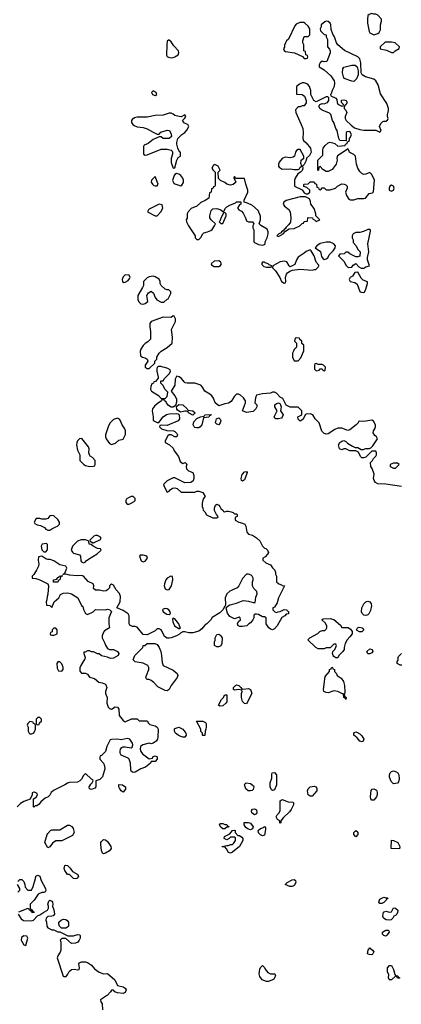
# Model space of a CAD drawing. Header units: inches. Extents: x 2221774 to 2440637, y 201306 to 357559.
# Tile 184 of 245: x 2394067 to 2397908, y 267804 to 277703. Entities that reach past the tile are written whole.
import ezdxf

# ---------------------------------------------------------------- set-up
doc = ezdxf.new("R2010")
doc.units = ezdxf.units.IN
doc.header["$MEASUREMENT"] = 0
doc.layers.add('C3296', color=7, linetype='Continuous')
doc.layers.add('C3297', color=7, linetype='Continuous')

msp = doc.modelspace()

# ---------------------------------------------------------------- linework, layer by layer
at = {"layer": 'C3296', "color": 5, "elevation": 40}
for points in [[(2394501.9, 270000), (2394407.1, 269952.9), (2394385.4, 269934.6), (2394370, 269906), (2394354, 269890), (2394322, 269878), (2394279.6, 269840.4), (2394263.6, 269816.4), (2394239.6, 269800.4), (2394222, 269798), (2394210, 269786), (2394206, 269790), (2394206, 269870), (2394234.6, 269885.4), (2394246, 269910), (2394242, 269922), (2394216.4, 269936.4), (2394210, 269938), (2394194, 269930), (2394194, 269910), (2394172.7, 269867.3), (2394110, 269842), (2394076.9, 269823.1), (2394042, 269790)], [(2394832.3, 270000), (2394832, 269990), (2394823.6, 269976.4), (2394790, 269964), (2394768.7, 269970), (2394768, 269990), (2394773.6, 270000)], [(2395116.7, 270000), (2395131.3, 269990), (2395131.3, 269968.7), (2395110, 269938), (2395090, 269948.7), (2395070, 269978), (2395065.2, 269990), (2395065.5, 270000)], [(2396419.5, 270000), (2396419.8, 269999.8), (2396424.7, 269990), (2396415.3, 269964.7), (2396405.4, 269954.6), (2396390, 269949), (2396368, 269950), (2396344, 269970), (2396332.9, 270000)], [(2396646.5, 270000), (2396630, 269962), (2396610, 269955.3), (2396602, 269962), (2396589.1, 269989.1), (2396588.9, 270000)], [(2394050, 269038), (2394070, 269058.8), (2394090, 269057.3), (2394110, 269038), (2394118.8, 269010), (2394121, 268981), (2394150, 268952), (2394187.3, 268952.7), (2394204, 268990), (2394228, 269070), (2394230, 269094), (2394250, 269102), (2394270, 269094), (2394284.7, 269050), (2394326, 268970), (2394330.8, 268949.2), (2394323.6, 268936.4), (2394311.6, 268928.4), (2394290, 268928.7), (2394252, 268910), (2394211.3, 268850), (2394172, 268810), (2394172.7, 268772.7), (2394178, 268758), (2394190, 268754), (2394198, 268738), (2394210, 268734), (2394212, 268728), (2394190, 268726), (2394182, 268742), (2394166, 268750), (2394162, 268762), (2394150, 268766), (2394054, 268730)], [(2394048.8, 268931.1), (2394068, 268950), (2394068.7, 268970), (2394046, 269010)], [(2394052, 268710), (2394083.5, 268663.5), (2394107.1, 268647.1), (2394190, 268644.7), (2394206, 268650), (2394247.3, 268692.7), (2394270, 268702), (2394310, 268731.3), (2394348, 268750), (2394358, 268770), (2394358, 268790), (2394349.1, 268810.9), (2394360.2, 268839.8), (2394370, 268852), (2394390, 268842), (2394396, 268830), (2394401, 268810), (2394398, 268790), (2394410, 268754), (2394416, 268710), (2394405.4, 268694.6), (2394390, 268688.7), (2394350, 268688), (2394332, 268670), (2394331.3, 268650), (2394338, 268630), (2394342, 268590), (2394351.6, 268571.6), (2394390, 268552), (2394411.6, 268551.6), (2394452.7, 268532.7), (2394471.6, 268531.6), (2394551.6, 268491.6), (2394608.8, 268491.1), (2394650, 268504.7), (2394670, 268502), (2394675.3, 268495.3), (2394676, 268470), (2394666.8, 268450), (2394652, 268428), (2394630, 268418), (2394590, 268415.3), (2394530, 268466), (2394490, 268466), (2394474, 268450), (2394482, 268430), (2394481, 268350), (2394473.2, 268326.8), (2394451, 268290), (2394446, 268270), (2394506, 268086), (2394510, 268082), (2394535.3, 268084.7), (2394553.2, 268106.8), (2394566.3, 268133.7), (2394590, 268154.8), (2394618.8, 268158.8), (2394650, 268152), (2394666, 268154), (2394668, 268170), (2394662, 268210), (2394670, 268222), (2394689.1, 268230.9), (2394730, 268231), (2394750, 268226), (2394790, 268196), (2394819.8, 268159.8), (2394866.4, 268126.4), (2394910, 268112), (2394950, 268114), (2395026, 268050), (2395052, 267992), (2395110, 267981), (2395130, 267964.7), (2395137.3, 267950), (2395130, 267922), (2395110, 267914), (2395050, 267918), (2395026, 267930), (2395010, 267946), (2394990, 267946), (2394982, 267930), (2394950, 267895.3), (2394882, 267850), (2394884.7, 267830), (2394898, 267810), (2394902, 267750)]]:
    msp.add_lwpolyline(points, dxfattribs=at)
for points in [[(2396990, 269895.3), (2396969, 269909), (2396962, 269950), (2396969.1, 269970.9), (2396989.1, 269990.9), (2397030, 269998), (2397051.3, 269990), (2397058, 269970), (2397056, 269950), (2397010, 269895.3)], [(2397610, 269858), (2397602, 269870), (2397599, 269890), (2397605.2, 269954.8), (2397614.6, 269965.4), (2397630, 269971.3), (2397656.9, 269956.9), (2397662, 269950), (2397664.7, 269930), (2397664.7, 269910), (2397658, 269890), (2397630, 269858)], [(2396690, 269626), (2396686, 269630), (2396686, 269650), (2396663.1, 269663.1), (2396648.7, 269690), (2396658, 269710), (2396674.6, 269725.4), (2396688.7, 269750), (2396689.2, 269850.8), (2396710, 269864.7), (2396770, 269841), (2396816.9, 269836.9), (2396822, 269830), (2396821, 269810), (2396798.5, 269761.5), (2396781.4, 269738.6), (2396719.6, 269680.4), (2396694, 269650), (2396694, 269630)], [(2396430, 269709.2), (2396402, 269730), (2396399, 269750), (2396410, 269764.7), (2396430, 269770.8), (2396450, 269758), (2396454.8, 269730), (2396450, 269718)], [(2394350, 269378), (2394319, 269430), (2394344, 269510), (2394350, 269522), (2394378, 269550), (2394390, 269558), (2394470, 269558), (2394550, 269606), (2394570, 269606), (2394590.6, 269590.6), (2394606, 269570), (2394616, 269530), (2394598.8, 269501.2), (2394490, 269448.7), (2394430, 269448.7), (2394396.8, 269423.2), (2394370, 269388)], [(2396110, 269568), (2396090, 269586), (2396078, 269610), (2396083.1, 269616.9), (2396090, 269622), (2396110, 269622), (2396132.7, 269612.7), (2396150, 269612), (2396158, 269598), (2396172.7, 269592.7), (2396170, 269586), (2396150, 269586), (2396130, 269568)], [(2396390, 269559), (2396364.7, 269564.7), (2396343.1, 269583.1), (2396326, 269610), (2396327.3, 269632.7), (2396368, 269632), (2396390, 269624.7), (2396418, 269590), (2396410, 269568.7)], [(2396510, 269498), (2396490, 269508), (2396469.1, 269529.1), (2396468, 269550), (2396489.2, 269570.8), (2396519, 269581), (2396531.3, 269591.3), (2396539.6, 269579.6), (2396542, 269562), (2396530, 269506)], [(2394910, 269318), (2394902, 269322), (2394889.1, 269349.1), (2394882.7, 269410), (2394885.2, 269430), (2394890, 269442), (2394910, 269462), (2394930, 269458), (2394950, 269442), (2394984, 269390), (2394987.3, 269370), (2394970, 269346.6), (2394930, 269325.2)], [(2396190, 269324), (2396168, 269330), (2396148.4, 269368.4), (2396130, 269386), (2396106, 269386), (2396106, 269390), (2396150, 269402), (2396170, 269402), (2396190, 269412), (2396210, 269412), (2396220.4, 269419.6), (2396238, 269450), (2396238, 269478), (2396230, 269486), (2396190, 269486), (2396174, 269470), (2396150, 269458), (2396126, 269470), (2396128.8, 269491.1), (2396180.4, 269519.6), (2396207.3, 269552.7), (2396230, 269554), (2396234, 269550), (2396234, 269530), (2396262, 269502), (2396279.6, 269499.6), (2396303.6, 269483.6), (2396311.2, 269471.1), (2396311.3, 269450), (2396278, 269390), (2396210, 269334)], [(2397450, 269488), (2397428.7, 269510), (2397430, 269532), (2397450, 269551.3), (2397470, 269534), (2397471.3, 269510)], [(2397890, 269366), (2397806, 269370), (2397807.3, 269452.7), (2397830, 269452), (2397872, 269430), (2397891.3, 269390)], [(2394630, 269064), (2394608, 269070), (2394570, 269108), (2394548.7, 269110), (2394522, 269150), (2394515.3, 269170), (2394522, 269198), (2394530, 269202), (2394550, 269198), (2394574.4, 269174.4), (2394599.6, 269139.6), (2394652, 269110), (2394658, 269090), (2394642, 269070)], [(2396810, 268988.7), (2396786, 268990), (2396738, 269010), (2396758, 269030), (2396810, 269054.8), (2396830, 269058), (2396842, 269050), (2396846, 269030), (2396830, 268998)], [(2397750, 268874), (2397770, 268874), (2397772.7, 268867.3), (2397758, 268862), (2397754, 268850), (2397730, 268828), (2397710, 268818), (2397690, 268818), (2397682, 268830), (2397690, 268862), (2397730, 268882)], [(2397790, 268649), (2397753.6, 268653.6), (2397728.7, 268670), (2397722, 268690), (2397729.1, 268730.9), (2397750, 268742), (2397790, 268732), (2397807.3, 268732.7), (2397830, 268774), (2397850, 268772), (2397870.7, 268750.7), (2397870, 268726), (2397862, 268710), (2397850, 268698), (2397831.3, 268688.7), (2397822, 268670), (2397806, 268654)], [(2394530, 268568), (2394488.4, 268568.4), (2394468.4, 268588.4), (2394462, 268610), (2394462, 268630), (2394486.3, 268653.7), (2394510, 268658.8), (2394530, 268656), (2394546.4, 268646.4), (2394558, 268630), (2394558, 268590), (2394550, 268578)], [(2394110, 268494), (2394084.5, 268475.5), (2394081, 268450), (2394110, 268402), (2394130, 268394), (2394148.7, 268470), (2394138, 268490)], [(2397750, 268488.7), (2397730, 268495.3), (2397723.2, 268503.2), (2397719, 268510), (2397719, 268530), (2397750, 268551), (2397774, 268550), (2397782, 268542), (2397784.7, 268530), (2397762, 268498)], [(2397610, 268302), (2397583.1, 268303.1), (2397566, 268310), (2397575.3, 268350), (2397590, 268372), (2397618, 268350), (2397631, 268330), (2397622, 268310)], [(2396550, 268034), (2396508.7, 268050), (2396484.7, 268084.7), (2396478, 268110), (2396483.1, 268156.9), (2396490, 268174), (2396510, 268194), (2396530, 268174), (2396536.9, 268156.9), (2396562.8, 268122.8), (2396590, 268111.3), (2396634, 268110), (2396642, 268090), (2396623.6, 268056.4), (2396610, 268048.7), (2396570, 268034)], [(2397890, 268066), (2397868.4, 268068.4), (2397862, 268082), (2397850, 268086), (2397810, 268048.7), (2397790, 268048.7), (2397786, 268054), (2397778, 268070), (2397780.4, 268100.4), (2397768.4, 268131.6), (2397768.7, 268170), (2397790, 268194), (2397810, 268194), (2397830, 268154), (2397843.6, 268103.6), (2397850, 268094), (2397874, 268090), (2397878, 268078), (2397894, 268070)]]:
    msp.add_lwpolyline(points, close=True, dxfattribs=at)
at = {"layer": 'C3297', "color": 5, "elevation": 40}
for points in [[(2397150, 277688.7), (2397136.9, 277683.1), (2397102, 277650), (2397102, 277630), (2397092, 277610), (2397092.7, 277592.7), (2397130, 277554), (2397152, 277550), (2397152, 277530), (2397163.6, 277503.6), (2397164.7, 277430), (2397185.4, 277405.4), (2397190.9, 277390.9), (2397191, 277370), (2397158, 277282), (2397130, 277278), (2397110, 277288), (2397092, 277270), (2397082, 277250), (2397082, 277230), (2397130, 277198), (2397197.3, 277137.3), (2397230.6, 277090), (2397236.3, 277070), (2397230.8, 277030), (2397211, 276990), (2397202, 276958), (2397194, 276950), (2397198, 276938), (2397250, 276914), (2397259.6, 276899.6), (2397262, 276870), (2397270, 276854), (2397310, 276834), (2397322, 276838), (2397326, 276850), (2397306, 276870), (2397306, 276894), (2397330, 276898), (2397352, 276890), (2397362, 276870), (2397350, 276846), (2397338, 276842), (2397334, 276830), (2397334, 276810), (2397350, 276794), (2397358, 276770), (2397342, 276730), (2397342, 276710), (2397352, 276690), (2397402, 276642), (2397436.9, 276616.9), (2397490, 276598), (2397530, 276591.3), (2397652, 276592), (2397690, 276574), (2397706, 276590), (2397688, 276628), (2397701.2, 276658.8), (2397720.2, 276679.8), (2397730, 276684.7), (2397750, 276684.7), (2397770, 276694), (2397775.3, 276710), (2397768, 276730), (2397768.4, 276748.4), (2397779.3, 276790), (2397778, 276810), (2397760.1, 276860.1), (2397698.4, 276958.4), (2397673.3, 277050), (2397650, 277087), (2397630, 277105.1), (2397547.7, 277127.7), (2397514, 277150), (2397502, 277170), (2397501.2, 277270), (2397489, 277310), (2397470, 277329), (2397334.2, 277394.2), (2397269.3, 277449.3), (2397255.3, 277470), (2397234, 277530), (2397218, 277558), (2397203.1, 277603.1), (2397197.2, 277650), (2397190, 277668), (2397170, 277684)], [(2397610, 277766), (2397583.6, 277756.4), (2397570, 277746), (2397566, 277710), (2397567.3, 277670), (2397584.1, 277584.1), (2397591, 277570), (2397630, 277550.7), (2397670, 277564.7), (2397685.2, 277574.8), (2397698, 277602), (2397699.3, 277650), (2397708.7, 277690), (2397708, 277710), (2397670, 277748.7), (2397650, 277758), (2397630, 277758)], [(2396925.4, 277674.6), (2396885.4, 277674.6), (2396850, 277658), (2396836.9, 277643.1), (2396770.9, 277509.1), (2396752, 277490), (2396742, 277470), (2396732.7, 277447.3), (2396731.6, 277428.4), (2396722, 277410), (2396730, 277394), (2396743.6, 277383.6), (2396831.6, 277371.6), (2396912.7, 277332.7), (2396930, 277314), (2396950, 277314), (2396962, 277318), (2396966, 277330), (2396962, 277342), (2396946, 277350), (2396942, 277382), (2396926, 277390), (2396926, 277450), (2396918, 277470), (2396918, 277490), (2396930, 277534), (2396970, 277534), (2396986, 277550), (2396988, 277610), (2396970, 277638), (2396938, 277670)], [(2395570, 277498), (2395563.6, 277496.4), (2395552, 277488), (2395546.8, 277453.2), (2395546, 277346), (2395551.6, 277331.6), (2395566, 277326), (2395590, 277321), (2395610, 277324.7), (2395630, 277331), (2395662, 277350), (2395669, 277370), (2395664, 277390), (2395619.5, 277439.5), (2395590, 277482)], [(2397810, 277478), (2397743.6, 277476.4), (2397694, 277430), (2397694, 277410), (2397756.9, 277396.9), (2397810, 277374), (2397830, 277374), (2397846, 277390), (2397887.3, 277412.7), (2397888, 277430), (2397846, 277470)], [(2397430, 277082), (2397410, 277084), (2397333.2, 277113.2), (2397325.2, 277130), (2397317.2, 277170), (2397319, 277210), (2397330, 277224.7), (2397410, 277246), (2397444.7, 277244.7), (2397462, 277230), (2397472, 277190), (2397472, 277150), (2397458, 277110)], [(2395410, 276988), (2395392, 276970), (2395404.7, 276950), (2395430, 276941), (2395448, 276950), (2395442, 276970)], [(2396930, 277068.7), (2396910, 277068.7), (2396883.5, 277056.5), (2396852, 277030), (2396854, 276954), (2396910, 276951.3), (2396934.8, 276934.8), (2396951.2, 276891.1), (2396951.3, 276868.7), (2396930, 276838), (2396910, 276838), (2396890, 276828), (2396870, 276826), (2396843.6, 276796.4), (2396844.7, 276770), (2396901, 276650), (2396914.8, 276610), (2396921, 276570), (2396918, 276510), (2396922, 276490), (2396950, 276464.7), (2396993, 276413), (2396998.8, 276370), (2396982.8, 276337.2), (2396952, 276310), (2396950, 276286), (2396930, 276246), (2396914, 276230), (2396918, 276210), (2396910, 276186), (2396894, 276170), (2396866, 276154), (2396838, 276110), (2396832, 276090), (2396834, 276030), (2396910, 275994), (2396930, 275962), (2396950, 275952), (2396967.3, 275952.7), (2396986, 275970), (2396986, 275990), (2396956.4, 276016.4), (2396927.3, 276027.3), (2396927.3, 276047.3), (2396930, 276051.3), (2396970, 276052), (2396990, 276072), (2397030, 276074), (2397038, 276058), (2397054, 276050), (2397058, 276018), (2397072.7, 276012.7), (2397078, 275998), (2397090, 275994), (2397102, 275998), (2397110, 276014), (2397130, 276014), (2397152.7, 275992.7), (2397190, 275991.3), (2397246, 276010), (2397266, 276030), (2397310, 276052), (2397331.2, 276051.1), (2397350, 276042), (2397362, 276030), (2397362, 276010), (2397344.7, 275970), (2397356.9, 275936.9), (2397379.6, 275899.6), (2397391.6, 275891.6), (2397430, 275891.3), (2397470, 275904.7), (2397530, 275904.7), (2397546, 275910), (2397584.7, 275955.3), (2397616.4, 275963.6), (2397628.4, 275971.6), (2397637.2, 276090), (2397610, 276148), (2397590, 276166), (2397550, 276148.7), (2397530, 276148), (2397510, 276158), (2397490, 276178), (2397468.7, 276210), (2397455.3, 276250), (2397448, 276330), (2397428.8, 276348.9), (2397390, 276368), (2397370, 276406), (2397354, 276390), (2397266.4, 276333.6), (2397258, 276310), (2397261, 276290), (2397251.3, 276250), (2397210, 276198), (2397170, 276178), (2397150, 276178), (2397116.4, 276196.4), (2397090, 276226), (2397078, 276222), (2397074, 276190), (2397067.3, 276187.3), (2397068, 276290), (2397117.2, 276342.8), (2397118, 276390), (2397122.7, 276410), (2397142, 276438), (2397170, 276464.9), (2397190, 276473.4), (2397239.8, 276459.8), (2397270, 276432), (2397342, 276438), (2397347.3, 276452.7), (2397362, 276458), (2397366, 276474), (2397386, 276490), (2397386, 276510), (2397396.4, 276523.6), (2397406, 276550), (2397390, 276578), (2397363.6, 276576.4), (2397354, 276570), (2397354, 276486), (2397288.7, 276488.7), (2397278, 276510), (2397262, 276590), (2397249, 276610), (2397229.1, 276669.1), (2397214, 276690), (2397198, 276750), (2397183.1, 276763.1), (2397110, 276795.3), (2397090, 276808.7), (2397078, 276830), (2397088.7, 276851.3), (2397110, 276862), (2397130, 276858), (2397166, 276870), (2397178, 276890), (2397178, 276918), (2397167.3, 276927.3), (2397150, 276928), (2397050, 276878), (2397028, 276890), (2396998, 276950), (2396995.3, 276990), (2396982, 277030), (2396970, 277048), (2396958, 277058)], [(2395590, 276762), (2395570, 276762), (2395510, 276744), (2395430, 276739), (2395350, 276724), (2395250, 276724), (2395223.5, 276716.5), (2395199.8, 276700.2), (2395191.3, 276690), (2395191.3, 276670), (2395204.7, 276650), (2395219.8, 276639.8), (2395250, 276626.8), (2395310, 276621), (2395350, 276606), (2395410, 276571.3), (2395450, 276554), (2395470, 276554), (2395488.4, 276571.6), (2395550, 276592), (2395574, 276590), (2395591.6, 276551.6), (2395594, 276530), (2395571.6, 276508.4), (2395510, 276508), (2395490, 276526), (2395470, 276526), (2395410, 276499), (2395359.8, 276460.2), (2395319.6, 276440.4), (2395312, 276430), (2395312.7, 276352.7), (2395330, 276342), (2395350, 276344.7), (2395490, 276401), (2395550, 276401), (2395590, 276392), (2395602, 276382), (2395604.7, 276370), (2395604.7, 276350), (2395591.6, 276308.4), (2395591.6, 276268.4), (2395610, 276212), (2395630, 276214), (2395648.4, 276291.6), (2395663.1, 276316.9), (2395686, 276330), (2395686, 276370), (2395676.4, 276376.4), (2395658, 276410), (2395648.4, 276451.6), (2395648, 276470), (2395658, 276510), (2395698, 276550), (2395728, 276570), (2395750, 276592), (2395768.7, 276630), (2395758, 276650), (2395724, 276664), (2395706, 276690), (2395730, 276714), (2395738, 276730), (2395730, 276746), (2395692, 276728), (2395671.6, 276728.4), (2395630, 276739), (2395610, 276754)], [(2396890, 276398), (2396870, 276398), (2396851.6, 276388.4), (2396842, 276370), (2396832, 276330), (2396819.1, 276320.9), (2396790, 276316), (2396739.8, 276320.2), (2396710, 276308.7), (2396678, 276270), (2396671.3, 276250), (2396672, 276230), (2396679.6, 276219.6), (2396710, 276202), (2396790, 276204.7), (2396830, 276196), (2396870, 276198), (2396878, 276202), (2396890, 276222), (2396906, 276230), (2396896.4, 276256.4), (2396898, 276290), (2396927.3, 276312.7), (2396928, 276330)], [(2396030, 276246), (2396018, 276242), (2396002, 276210), (2396010, 276194), (2396034, 276170), (2396032.7, 276032.7), (2396030, 276026), (2396018, 276022), (2396010, 276006), (2395998, 276002), (2395994, 275970), (2395978, 275962), (2395972, 275910), (2395935.3, 275884.7), (2395890, 275864), (2395850.4, 275829.6), (2395794.4, 275805.6), (2395762, 275770), (2395751.3, 275750), (2395751.2, 275708.9), (2395742, 275690), (2395744.7, 275670), (2395766, 275630), (2395832, 275530), (2395834, 275510), (2395850, 275494), (2395870, 275492), (2395890, 275512), (2395909.1, 275550.9), (2395919, 275561), (2395958, 275570), (2395990, 275584.7), (2396004.7, 275595.3), (2396028.7, 275630), (2396038, 275650), (2395995.3, 275690), (2395982, 275710), (2395979, 275730), (2395994.6, 275785.4), (2396010, 275802), (2396050, 275804.7), (2396091.6, 275791.6), (2396110, 275774), (2396122, 275778), (2396138, 275810), (2396150, 275822), (2396180.2, 275839.8), (2396238, 275862), (2396248.4, 275871.6), (2396292, 275872), (2396292, 275850), (2396278, 275842), (2396263.6, 275816.4), (2396263.6, 275803.6), (2396274, 275790), (2396298, 275778), (2396316.8, 275756.8), (2396341, 275710), (2396350, 275682), (2396370, 275671.3), (2396410, 275671), (2396422, 275650), (2396414, 275630), (2396414, 275610), (2396422, 275590), (2396422, 275470), (2396430, 275462), (2396470, 275444.7), (2396510, 275438), (2396530, 275442), (2396538, 275450), (2396538, 275470), (2396558, 275510), (2396568.7, 275550), (2396568.7, 275570), (2396556.5, 275596.5), (2396494.6, 275634.6), (2396478, 275650), (2396489, 275690), (2396489.1, 275729.1), (2396465.6, 275785.6), (2396410, 275834), (2396360.2, 275860.2), (2396326, 275870), (2396326, 275890), (2396362, 275970), (2396362, 275990), (2396342, 276050), (2396330, 276106), (2396246, 276106), (2396230, 276126), (2396222, 276118), (2396222, 276110), (2396239.6, 276079.6), (2396242, 276070), (2396236.9, 276063.1), (2396214.4, 276045.6), (2396190, 276039), (2396150, 276048.7), (2396130, 276068), (2396088, 276088), (2396067.3, 276107.3), (2396066, 276170), (2396086, 276190), (2396066, 276230)], [(2395430, 276126), (2395392, 276090), (2395391.3, 276070), (2395402, 276050), (2395416.9, 276036.9), (2395430, 276031.3), (2395450, 276032), (2395462, 276050)], [(2395644.7, 276155.3), (2395630, 276148), (2395622, 276138), (2395605.4, 276085.4), (2395619.6, 276059.6), (2395630, 276052), (2395690, 276032), (2395700.4, 276039.6), (2395714.6, 276065.4), (2395715.3, 276090), (2395708.7, 276110), (2395690, 276135.3), (2395670, 276148.7)], [(2397810, 276038), (2397791.6, 276028.4), (2397784.7, 276010), (2397784.7, 275990), (2397810, 275978), (2397828, 275990), (2397835.3, 276010), (2397828.4, 276028.4)], [(2396890, 275924), (2396750, 275884), (2396726, 275870), (2396718, 275850), (2396731.3, 275830), (2396775.2, 275795.2), (2396787.3, 275770), (2396794.8, 275710), (2396791.3, 275668.7), (2396776.9, 275643.1), (2396750, 275618), (2396739.8, 275600.2), (2396727.3, 275592.7), (2396719.8, 275580.2), (2396702, 275570), (2396698, 275562), (2396674, 275550), (2396654, 275530), (2396670, 275524.7), (2396718, 275550), (2396742, 275578), (2396780.4, 275599.6), (2396830, 275604.7), (2396886, 275630), (2396910, 275654), (2396922, 275658), (2396930, 275674), (2396962, 275678), (2396966, 275710), (2396970, 275714), (2397012.7, 275712.7), (2397018, 275698), (2397032.7, 275692.7), (2397050, 275674), (2397086, 275690), (2397046, 275730), (2397046, 275750), (2397030, 275806), (2396998, 275850), (2396994.6, 275874.6), (2396982, 275902), (2396942, 275922)], [(2395470, 275848), (2395370, 275798), (2395362, 275790), (2395354, 275770), (2395430, 275732), (2395450, 275732), (2395488, 275770), (2395508, 275810), (2395502, 275842)], [(2396130, 275766), (2396118, 275762), (2396090, 275706), (2396082, 275678), (2396074, 275670), (2396090, 275654), (2396110, 275654), (2396146, 275730), (2396146, 275750)], [(2397590, 275595.3), (2397570, 275594), (2397527.7, 275572.3), (2397490, 275564), (2397450, 275564), (2397422, 275550), (2397412, 275530), (2397412, 275510), (2397422, 275490), (2397423.6, 275463.6), (2397450, 275434), (2397472, 275390), (2397492, 275370), (2397490, 275326), (2397470, 275318), (2397450, 275318), (2397388.4, 275348.4), (2397370, 275366), (2397350, 275366), (2397331.6, 275348.4), (2397290, 275346), (2397274, 275330), (2397331.2, 275271.1), (2397350, 275234), (2397372.7, 275212.7), (2397410, 275214), (2397423.1, 275236.9), (2397450, 275252), (2397479.6, 275219.6), (2397503.6, 275203.6), (2397530, 275204.7), (2397550, 275218), (2397586, 275230), (2397568.7, 275290), (2397568.8, 275311.1), (2397582, 275370), (2397569, 275450), (2397596.4, 275576.4), (2397598, 275590)], [(2397190, 275466.6), (2397150, 275465.1), (2397090, 275451.5), (2397056, 275430), (2397042, 275410), (2397092.7, 275372.7), (2397104, 275324), (2397119.6, 275299.6), (2397130, 275292), (2397150, 275298), (2397168, 275310), (2397180.2, 275339.8), (2397220.4, 275379.6), (2397242, 275410), (2397244, 275430), (2397230, 275448.7)], [(2396990, 275388), (2396950, 275374), (2396930, 275355.3), (2396870, 275315.3), (2396851.3, 275290), (2396836.9, 275243.1), (2396790, 275218), (2396778, 275230), (2396755.3, 275270), (2396730, 275277.2), (2396690, 275268.7), (2396614, 275230), (2396612, 275210), (2396639.8, 275179.8), (2396684.7, 275110), (2396702, 275070), (2396730, 275054), (2396742, 275058), (2396746, 275070), (2396742, 275110), (2396753.6, 275146.4), (2396761.2, 275158.8), (2396784, 275176), (2396814, 275186), (2396885.2, 275194.8), (2397010, 275184.7), (2397032.7, 275192.7), (2397047.3, 275192.7), (2397070, 275214), (2397078, 275230), (2397076.4, 275236.4), (2397050, 275266), (2397030, 275328), (2397000.4, 275380.4)], [(2396070, 275278), (2396023.6, 275276.4), (2395994, 275250), (2395998, 275238), (2396023.6, 275223.6), (2396070, 275222), (2396088, 275232), (2396098, 275250), (2396088, 275268)], [(2396530, 275266), (2396510, 275266), (2396503.6, 275256.4), (2396503.6, 275243.6), (2396523.6, 275223.6), (2396550, 275214), (2396590, 275214), (2396602, 275218), (2396606, 275230), (2396578, 275238), (2396566, 275250), (2396538, 275258)], [(2395130, 275139), (2395110, 275118), (2395098.8, 275090), (2395101, 275070), (2395110, 275061), (2395130, 275062.8), (2395160.2, 275079.8), (2395176.5, 275103.5), (2395179, 275110), (2395170, 275134)], [(2395410, 275124), (2395370, 275118), (2395350, 275108), (2395312, 275070), (2395311.6, 275031.6), (2395304.7, 275010), (2395254.8, 274930), (2395257.3, 274890), (2395266.4, 274866.4), (2395286.2, 274846.2), (2395310, 274844.9), (2395330, 274851), (2395355.3, 274870), (2395348, 274930), (2395363.1, 274956.9), (2395390, 274974), (2395415.3, 274955.3), (2395431.2, 274911.1), (2395447.1, 274887.1), (2395490, 274862), (2395516.4, 274863.6), (2395550, 274894), (2395562, 274898), (2395588, 274950), (2395587.3, 274967.3), (2395567.3, 274987.3), (2395552.7, 274987.3), (2395530, 274995.3), (2395489.3, 275029.3), (2395482, 275050), (2395482, 275070), (2395470, 275095.3), (2395430, 275119)], [(2397470, 275166), (2397438, 275162), (2397416.9, 275123.1), (2397394, 275110), (2397382, 275090), (2397394, 275070), (2397439.6, 275059.6), (2397463.6, 275043.6), (2397491.6, 274971.6), (2397503.6, 274963.6), (2397530, 274962), (2397535.3, 274964.7), (2397550, 274994), (2397568, 275050), (2397567.3, 275067.3), (2397524.7, 275084.7), (2397503.1, 275103.1)], [(2395610, 274726), (2395590, 274708), (2395510, 274714), (2395391.2, 274668.9), (2395378, 274650), (2395376.9, 274616.9), (2395384.7, 274570), (2395382, 274490), (2395356.9, 274463.1), (2395330, 274448), (2395310, 274428), (2395284.7, 274390), (2395278, 274370), (2395284.5, 274324.5), (2395302, 274310), (2395330, 274302.8), (2395350, 274291.3), (2395358, 274270), (2395331.3, 274230), (2395331.3, 274210), (2395350, 274196), (2395370, 274196), (2395426, 274250), (2395428, 274270), (2395446, 274290), (2395448, 274310), (2395469.3, 274350.7), (2395489.2, 274370.8), (2395550, 274406.8), (2395602, 274450), (2395604, 274510), (2395595.3, 274590), (2395634, 274670), (2395634.6, 274694.6), (2395622, 274722)], [(2396850, 274506), (2396838, 274502), (2396834, 274470), (2396854, 274450), (2396854, 274410), (2396830, 274386), (2396822, 274370), (2396814, 274350), (2396814, 274310), (2396830, 274274), (2396870, 274274), (2396896.4, 274303.6), (2396927.3, 274372.7), (2396926, 274430), (2396907.3, 274447.3), (2396906, 274470), (2396887.3, 274487.3), (2396882, 274502)], [(2395490, 274218), (2395462, 274218), (2395450, 274206), (2395446, 274194), (2395446.8, 274170), (2395462, 274110), (2395459.6, 274100.4), (2395432.7, 274067.3), (2395418, 274062), (2395414, 274050), (2395398, 274042), (2395385.4, 274014.6), (2395382, 273990), (2395394, 273970), (2395464.7, 273924.7), (2395490, 273894), (2395530, 273894), (2395550, 273914), (2395558, 273958), (2395528, 273990), (2395510, 274026), (2395487.3, 274047.3), (2395486, 274070), (2395490, 274074), (2395510, 274074), (2395523.1, 274096.9), (2395574.6, 274145.4), (2395586, 274170), (2395582, 274182), (2395556.4, 274196.4), (2395527.3, 274207.3), (2395508.4, 274208.4)], [(2397050, 274246), (2397038, 274242), (2397034, 274230), (2397034, 274190), (2397050, 274174), (2397082, 274178), (2397090, 274194), (2397110, 274194), (2397118, 274178), (2397130, 274174), (2397142, 274178), (2397146, 274210), (2397126, 274230), (2397110, 274238), (2397070, 274238)], [(2395810, 273728), (2395766, 273750), (2395762, 273762), (2395747.3, 273767.3), (2395730, 273768), (2395690, 273758), (2395680.4, 273760.4), (2395656.4, 273776.4), (2395648.4, 273788.4), (2395646, 273814), (2395670, 273834), (2395710, 273832), (2395754, 273790), (2395758, 273778), (2395810, 273772), (2395834, 273750)], [(2396670, 273688.7), (2396646, 273690), (2396636.4, 273696.4), (2396628.7, 273710), (2396658, 273770), (2396635.3, 273810), (2396635.3, 273830), (2396650, 273844.7), (2396671.3, 273851.3), (2396683.6, 273843.6), (2396691.6, 273831.6), (2396698, 273810), (2396692, 273770), (2396718, 273730), (2396710, 273706), (2396702, 273698)], [(2395850, 273599), (2395830, 273604), (2395822, 273610), (2395814, 273630), (2395820.2, 273659.8), (2395850, 273694), (2395888, 273712), (2395922, 273718), (2395930, 273732), (2395992.7, 273732.7), (2395990, 273726), (2395978, 273722), (2395970, 273708), (2395918, 273702), (2395901, 273630), (2395884.7, 273610), (2395870, 273601.2)], [(2395050, 273698), (2395010, 273682), (2394974.4, 273645.6), (2394956, 273610), (2394931.6, 273528.4), (2394931.3, 273510), (2394938, 273490), (2394970, 273442), (2394990, 273432), (2395030, 273444.7), (2395065.6, 273474.4), (2395110, 273484.7), (2395132.9, 273532.9), (2395133.2, 273570), (2395125.2, 273590), (2395099.3, 273630), (2395078, 273678), (2395070, 273688)], [(2396070, 273629.2), (2396050, 273635.3), (2396039, 273650), (2396048.4, 273691.6), (2396070, 273702), (2396085.4, 273685.4), (2396090.7, 273670), (2396086, 273650)], [(2394693.2, 273493.2), (2394670, 273488.7), (2394650, 273468), (2394641, 273450), (2394638, 273430), (2394650, 273374), (2394672.7, 273327.3), (2394674, 273270), (2394714, 273230), (2394730, 273222), (2394770, 273212), (2394810, 273214), (2394822, 273218), (2394826, 273230), (2394826, 273270), (2394800.4, 273300.4), (2394776.4, 273316.4), (2394768.4, 273328.4), (2394762, 273350), (2394768, 273390), (2394758, 273410)], [(2397870, 273246), (2397830, 273246), (2397794, 273230), (2397794, 273210), (2397830, 273194), (2397850, 273194), (2397886, 273230)], [(2396310, 273062), (2396298, 273070), (2396295.3, 273090), (2396305.2, 273130), (2396330, 273158.8), (2396350, 273162), (2396354.8, 273150), (2396350.8, 273130.8), (2396333.4, 273086.6), (2396330, 273078)], [(2395210, 272908), (2395190, 272908), (2395163.6, 272896.4), (2395138, 272882), (2395134, 272870), (2395134, 272850), (2395150, 272834), (2395170, 272834), (2395190, 272842), (2395220.4, 272859.6), (2395228, 272870), (2395228, 272890)], [(2394390, 272719), (2394370, 272715.3), (2394350, 272688.7), (2394330, 272682), (2394290, 272682), (2394270, 272688.7), (2394232.7, 272687.3), (2394212, 272650), (2394219.6, 272639.6), (2394243.5, 272623.5), (2394276.8, 272616.8), (2394304.5, 272604.5), (2394317.3, 272597.3), (2394330, 272582), (2394350, 272572), (2394370, 272572), (2394390, 272584.7), (2394430, 272606), (2394448.8, 272611.1), (2394468.4, 272631.6), (2394468.7, 272650), (2394450, 272678), (2394410, 272714)], [(2394338, 272438), (2394294, 272430), (2394282, 272410), (2394290, 272374), (2394310, 272354), (2394330, 272354), (2394347.3, 272372.7), (2394347.3, 272427.3)], [(2394730, 272475.3), (2394686, 272474), (2394650, 272462), (2394598, 272410), (2394584.7, 272370), (2394598, 272350), (2394610, 272341), (2394670, 272322), (2394678, 272310), (2394683.5, 272263.5), (2394690, 272252), (2394710, 272242), (2394726, 272250), (2394736.4, 272263.6), (2394760.2, 272279.8), (2394848.4, 272331.6), (2394886, 272370), (2394882, 272382), (2394850, 272388), (2394806, 272410), (2394788, 272428), (2394768, 272430), (2394762, 272462)], [(2394850, 272518), (2394830, 272518), (2394814, 272510), (2394774, 272470), (2394778, 272458), (2394790, 272454), (2394802, 272442), (2394810, 272442), (2394882, 272478), (2394886, 272490), (2394882, 272502)], [(2395310, 272321.2), (2395281, 272319), (2395272, 272310), (2395290, 272262), (2395310, 272251.3), (2395330, 272258), (2395354, 272290), (2395348, 272310)], [(2394450, 272048), (2394409, 272049), (2394408.7, 272070), (2394442, 272078), (2394450, 272094), (2394462, 272098), (2394466, 272110), (2394494, 272114), (2394494, 272110), (2394478, 272102), (2394472, 272070), (2394454, 272066)], [(2395587.3, 272107.3), (2395552, 272090), (2395538, 272070), (2395524.7, 272030), (2395522, 272010), (2395530, 271982), (2395550, 271972), (2395570, 271974), (2395595.3, 272010), (2395608, 272070), (2395606, 272106)], [(2397550, 271714), (2397530, 271715.3), (2397512.9, 271732.9), (2397505.2, 271750), (2397509.4, 271790.6), (2397529, 271830), (2397550, 271851), (2397570, 271856), (2397591.3, 271850), (2397602.8, 271830), (2397606.8, 271810), (2397596.8, 271763.2), (2397581, 271730), (2397570, 271719)], [(2395530, 271782), (2395510, 271778), (2395504.7, 271770), (2395512, 271750), (2395547.5, 271727.5), (2395570, 271724.7), (2395576.4, 271723.6), (2395586, 271734), (2395582, 271750), (2395568, 271770), (2395550, 271779)], [(2395610, 271686), (2395605.4, 271674.6), (2395606.8, 271650), (2395626, 271610), (2395670, 271582), (2395678, 271582), (2395686, 271590), (2395678, 271598), (2395668, 271630), (2395630, 271678)], [(2397250, 271288), (2397230, 271302), (2397222, 271310), (2397215.3, 271330), (2397218, 271350), (2397238, 271370), (2397250, 271394), (2397255.3, 271410), (2397250, 271426), (2397230, 271426), (2397190, 271388), (2397150, 271388), (2397130, 271378), (2397070, 271378), (2397046, 271390), (2396966, 271470), (2396986, 271490), (2397068.8, 271531.1), (2397089.1, 271550.9), (2397110, 271562), (2397136.4, 271563.6), (2397150, 271574), (2397158, 271590), (2397158, 271610), (2397140.4, 271640.4), (2397110, 271666), (2397110, 271674), (2397120.4, 271679.6), (2397190, 271682), (2397230, 271671.3), (2397296.9, 271616.9), (2397310, 271594), (2397371.6, 271591.6), (2397396.9, 271576.9), (2397411.6, 271551.6), (2397412, 271530), (2397390, 271498), (2397362, 271470), (2397342, 271430), (2397331.3, 271390), (2397331.3, 271370), (2397318, 271350), (2397278, 271310), (2397270, 271288)], [(2394430, 271586), (2394410, 271586), (2394394, 271570), (2394392.7, 271547.3), (2394378, 271542), (2394374, 271530), (2394378, 271518), (2394390, 271514), (2394410, 271514), (2394430, 271522), (2394446, 271530), (2394446, 271570)], [(2397510, 271549.2), (2397486, 271550), (2397463.1, 271563.1), (2397458, 271570), (2397466, 271590), (2397484, 271596), (2397512, 271590), (2397531.3, 271570)], [(2396050, 271398), (2396026, 271410), (2396027.3, 271447.3), (2396034.6, 271465.4), (2396035.3, 271490), (2396050, 271522), (2396070, 271524.7), (2396079.8, 271519.8), (2396092, 271510), (2396104.7, 271490), (2396102, 271430), (2396090, 271408), (2396070, 271398)], [(2395550, 270954), (2395530, 270959.3), (2395457.5, 270997.5), (2395418, 271038), (2395390, 271059), (2395370, 271069), (2395346, 271070), (2395338, 271090), (2395342, 271110), (2395368, 271170), (2395368, 271190), (2395358, 271210), (2395310, 271234), (2395228.4, 271248.4), (2395210, 271266), (2395226, 271310), (2395306, 271390), (2395310, 271412), (2395327.3, 271412.7), (2395350, 271432), (2395428.8, 271431.1), (2395450, 271422), (2395470, 271392), (2395486.8, 271350), (2395494.8, 271310), (2395499.6, 271239.6), (2395511.6, 271211.6), (2395610, 271164.7), (2395651.3, 271130), (2395658.8, 271110), (2395650.8, 271090), (2395590.8, 271010), (2395570, 270968)], [(2397590, 271328.7), (2397569, 271329), (2397562, 271350), (2397590, 271378), (2397614, 271370), (2397622, 271350), (2397610, 271338)], [(2394470, 271246), (2394450, 271246), (2394442, 271230), (2394443.6, 271183.6), (2394458, 271158), (2394490, 271154), (2394506, 271170), (2394506, 271190), (2394498, 271210), (2394490, 271226)], [(2397350, 270868), (2397342, 270882), (2397328.4, 270888.4), (2397326, 270926), (2397314, 270926), (2397270, 270948.7), (2397230, 270954), (2397170, 270937.2), (2397150, 270939), (2397129, 270950), (2397125.2, 270970), (2397140.4, 271099.6), (2397186, 271150), (2397186, 271170), (2397202, 271178), (2397208, 271192), (2397214, 271190), (2397218, 271178), (2397234, 271170), (2397234, 271150), (2397252.7, 271132.7), (2397262, 271110), (2397302, 271082), (2397326, 271050), (2397336, 271010), (2397338, 270942), (2397334, 270910), (2397338, 270898), (2397354, 270890)], [(2396312.7, 270972.7), (2396370, 270978), (2396391.3, 270970), (2396404.7, 270930), (2396350, 270826), (2396330, 270828), (2396308.7, 270850), (2396298, 270890), (2396298, 270930), (2396306, 270950), (2396302, 270962), (2396270, 270968), (2396230, 270962), (2396218, 270970), (2396219, 270990), (2396238, 271010), (2396250, 271014.8), (2396274, 271010), (2396294, 270990), (2396298, 270978)], [(2396082, 270802), (2396068, 270810), (2396098, 270870), (2396115.3, 270884.7), (2396130, 270914), (2396150, 270914), (2396150, 270846), (2396142, 270830), (2396110, 270804)], [(2394270, 270686), (2394250, 270686), (2394234, 270670), (2394234, 270630), (2394238, 270618), (2394250, 270614), (2394262, 270618), (2394267.3, 270632.7), (2394286, 270650), (2394286, 270670)], [(2395910, 270506), (2395906, 270510), (2395906, 270530), (2395890, 270546), (2395888.7, 270570), (2395848, 270652), (2395910.8, 270650.8), (2395938, 270638), (2395943.6, 270623.6), (2395944.7, 270590), (2395942, 270570), (2395932, 270550), (2395930, 270506)], [(2394170, 270646), (2394150, 270626), (2394142, 270610), (2394154, 270590), (2394152, 270550), (2394162, 270530), (2394170, 270522), (2394190, 270522), (2394206, 270530), (2394216.4, 270543.6), (2394226, 270570), (2394226, 270610), (2394222, 270622), (2394207.3, 270627.3), (2394202, 270642)], [(2395710, 270488.7), (2395690, 270497.2), (2395662, 270510), (2395635.3, 270530), (2395624, 270550), (2395626.3, 270573.7), (2395638, 270582), (2395670, 270591), (2395710, 270571), (2395738, 270530), (2395741, 270510), (2395730, 270488.7)], [(2397510, 270444), (2397489.1, 270449.1), (2397462, 270482), (2397428.8, 270508.9), (2397430, 270532), (2397450, 270542), (2397459.6, 270539.6), (2397490, 270522), (2397510, 270502), (2397531.3, 270470), (2397522, 270450)], [(2397830, 270022), (2397804, 270044), (2397789.1, 270089.1), (2397789, 270110), (2397795.3, 270130), (2397810, 270144.7), (2397830, 270151.3), (2397850, 270144.7), (2397871, 270130), (2397881, 270110), (2397884.7, 270070), (2397879.6, 270040.4), (2397870, 270028)]]:
    msp.add_lwpolyline(points, close=True, dxfattribs=at)
for points in [[(2397908.4, 273008.4), (2397750, 273034), (2397670, 273037.2), (2397649, 273050), (2397633.2, 273070), (2397629, 273090), (2397633.6, 273133.6), (2397615.3, 273190), (2397602, 273210), (2397598, 273250), (2397618, 273270), (2397626, 273290), (2397650, 273314), (2397658, 273330), (2397658, 273350), (2397650, 273366), (2397610, 273366), (2397550, 273306), (2397530, 273298), (2397510, 273298), (2397498, 273310), (2397475.3, 273355.3), (2397450, 273368), (2397389.1, 273369.1), (2397350, 273388), (2397330, 273388), (2397310, 273378), (2397286, 273390), (2397275.3, 273430), (2397290, 273451.3), (2397310, 273464.7), (2397330, 273471), (2397350, 273462), (2397364.7, 273444.7), (2397416.9, 273416.9), (2397443.6, 273403.6), (2397470, 273402), (2397503.6, 273383.6), (2397523.6, 273383.6), (2397551.2, 273391.1), (2397588.4, 273391.6), (2397600.4, 273399.6), (2397620.4, 273419.6), (2397668, 273490), (2397658, 273510), (2397642, 273522), (2397624, 273550), (2397628.7, 273570), (2397642, 273590), (2397648, 273610), (2397648, 273630), (2397628.4, 273668.4), (2397610, 273675.3), (2397530, 273662), (2397490, 273666), (2397478, 273662), (2397474, 273650), (2397454, 273630), (2397390, 273579), (2397370, 273574), (2397310, 273595.3), (2397270, 273598), (2397236.9, 273583.1), (2397170, 273539), (2397150, 273535.3), (2397130, 273542), (2397106.3, 273566.3), (2397082, 273650), (2397042, 273690), (2397018, 273730), (2396990, 273742), (2396950, 273738), (2396944.7, 273735.3), (2396916.9, 273683.1), (2396890, 273668), (2396886, 273670), (2396870, 273686), (2396866, 273710), (2396906, 273730), (2396906, 273770), (2396870, 273806), (2396790, 273808), (2396750, 273828), (2396714.6, 273894.6), (2396688.8, 273908.9), (2396650, 273948), (2396630, 273958), (2396610, 273958), (2396590, 273948), (2396510, 273942), (2396451.6, 273928.4), (2396439.6, 273900.4), (2396434, 273850), (2396454, 273830), (2396454, 273810), (2396442, 273790), (2396415.3, 273764.7), (2396350, 273754), (2396308, 273770), (2396338, 273850), (2396338, 273870), (2396320.4, 273900.4), (2396290, 273928), (2396270, 273938), (2396250, 273938), (2396230, 273918), (2396194.4, 273865.6), (2396170, 273848), (2396130, 273842), (2396070, 273822), (2396035.3, 273850), (2396019, 273899), (2396000.4, 273920.4), (2395979, 273939), (2395928.8, 273968.9), (2395908, 274010), (2395890, 274028), (2395830, 274048.7), (2395751.2, 274048.9), (2395733.6, 274053.6), (2395722, 274062), (2395696.5, 274096.5), (2395673.6, 274113.6), (2395650, 274118), (2395645.4, 274114.6), (2395631.3, 274090), (2395626.8, 274030), (2395592, 273970), (2395630, 273922), (2395644.7, 273890), (2395643.6, 273856.4), (2395634, 273826), (2395611.3, 273808.7), (2395590, 273808.7), (2395565.6, 273825.6), (2395546, 273850), (2395542, 273862), (2395526, 273870), (2395522, 273882), (2395510, 273886), (2395498, 273882), (2395494, 273870), (2395450, 273842), (2395423.5, 273816.5), (2395404.7, 273790), (2395401, 273770), (2395411.2, 273708.9), (2395412, 273672), (2395450, 273652), (2395467.3, 273652.7), (2395510, 273711.3), (2395545.6, 273734.4), (2395570, 273741), (2395650, 273744.7), (2395662, 273742), (2395672, 273732), (2395676, 273690), (2395662, 273670), (2395550, 273622), (2395492.7, 273627.3), (2395478, 273622), (2395474, 273610), (2395494, 273590), (2395547.3, 273572.7), (2395614, 273570), (2395630, 273562), (2395650, 273542), (2395656, 273530), (2395650, 273508), (2395628.4, 273508.4), (2395590, 273528), (2395570, 273528), (2395559.6, 273520.4), (2395532, 273470), (2395532.7, 273452.7), (2395574, 273430), (2395610, 273394), (2395622, 273370), (2395664.7, 273310), (2395681, 273261), (2395710, 273242), (2395731.2, 273251.1), (2395750, 273234), (2395742, 273210), (2395746, 273186), (2395766, 273166), (2395811.2, 273151.1), (2395819.8, 273119.8), (2395821, 273090), (2395814, 273066), (2395790, 273048.7), (2395730, 273048), (2395630, 273098), (2395610, 273098), (2395552, 273068), (2395514, 273030), (2395522, 273010), (2395550, 272954), (2395570, 272962), (2395582, 272978), (2395605.2, 272994.8), (2395630, 272996), (2395651, 272991), (2395692.7, 272952.7), (2395830, 272952), (2395850, 272962), (2395870, 272962), (2395910, 272951.3), (2395932, 272910), (2395912.7, 272887.3), (2395903.6, 272843.6), (2395902, 272810), (2395911.6, 272791.6), (2395912.7, 272772.7), (2395930, 272754), (2395945.4, 272725.4), (2396010, 272694), (2396050, 272694), (2396062, 272698), (2396066, 272710), (2396047.3, 272727.3), (2396028, 272770), (2396028.8, 272791.1), (2396038, 272822), (2396050, 272831.3), (2396070, 272822), (2396082, 272810), (2396092, 272790), (2396114, 272770), (2396118, 272758), (2396130, 272754), (2396150, 272762), (2396170, 272762), (2396196.9, 272756.9), (2396214, 272750), (2396230, 272734), (2396250, 272734), (2396254, 272730), (2396254, 272710), (2396238, 272702), (2396234, 272690), (2396234, 272670), (2396274, 272650), (2396310, 272642), (2396331.3, 272631.3), (2396342, 272610), (2396352, 272550), (2396371.2, 272531.1), (2396410, 272521), (2396450, 272494.8), (2396482.5, 272462.5), (2396511.3, 272410), (2396530, 272391.3), (2396545.4, 272385.4), (2396562, 272370), (2396570, 272346), (2396562, 272330), (2396536.9, 272303.1), (2396514, 272290), (2396514, 272270), (2396543.6, 272243.6), (2396590, 272222), (2396611.6, 272191.6), (2396634, 272170), (2396642, 272150), (2396642, 272130), (2396651.3, 272110), (2396652, 272050), (2396674, 272030), (2396702, 272022), (2396710, 272014), (2396732, 272012), (2396671.3, 271890), (2396658, 271842), (2396630, 271798), (2396614, 271790), (2396614, 271770), (2396634, 271750), (2396650, 271742), (2396668.4, 271751.6), (2396687.3, 271752.7), (2396730, 271772), (2396751.6, 271771.6), (2396771.6, 271751.6), (2396772, 271730), (2396750, 271726), (2396734, 271710), (2396705.4, 271694.6), (2396658, 271610), (2396630, 271578), (2396610, 271568), (2396590, 271575.3), (2396575.3, 271590), (2396549, 271630), (2396546, 271690), (2396530, 271698), (2396510, 271698), (2396470, 271722), (2396450, 271728), (2396432.7, 271727.3), (2396422, 271718), (2396422, 271690), (2396412, 271670), (2396390, 271638), (2396371.6, 271628.4), (2396354, 271610), (2396310, 271602), (2396283.1, 271603.1), (2396266, 271610), (2396258, 271630), (2396268.7, 271651.3), (2396288, 271670), (2396286, 271690), (2396276.4, 271696.4), (2396230, 271681.2), (2396182, 271702), (2396158, 271738), (2396147.3, 271772.7), (2396146, 271794), (2396150, 271794), (2396155.3, 271804.7), (2396181.2, 271818.8), (2396250, 271836), (2396316.4, 271863.6), (2396370, 271858), (2396416.4, 271843.6), (2396435.3, 271844.7), (2396443.1, 271896.9), (2396458, 271930), (2396453.6, 271953.6), (2396424.7, 271984.7), (2396408.7, 272010), (2396408.7, 272050), (2396418, 272070), (2396418, 272090), (2396408, 272110), (2396398, 272118), (2396370, 272128), (2396350, 272128), (2396310, 272086), (2396274, 272010), (2396254, 271990), (2396182, 271958), (2396151.3, 271930), (2396136, 271890), (2396138, 271822), (2396134, 271806), (2396130, 271806), (2396111.2, 271768.9), (2396079.8, 271740.2), (2396005.4, 271694.6), (2395992, 271670), (2395952, 271630), (2395930, 271615.3), (2395901.4, 271578.6), (2395870, 271555.3), (2395810, 271538), (2395770, 271538), (2395730, 271548), (2395710, 271548), (2395690, 271538), (2395675.9, 271524.1), (2395644.7, 271510), (2395590.4, 271489.6), (2395570, 271486.6), (2395550, 271486.6), (2395522.9, 271502.9), (2395498, 271558), (2395490, 271568), (2395470, 271578), (2395450, 271578), (2395430, 271558), (2395350, 271518), (2395310, 271522), (2395250, 271595.3), (2395230, 271602), (2395203.1, 271603.1), (2395176.4, 271616.4), (2395168, 271630), (2395168.4, 271708.4), (2395158, 271730), (2395110, 271762), (2395046, 271790), (2395078, 271850), (2395083.1, 271903.1), (2395072.7, 271932.7), (2395038, 271970), (2395010, 272018), (2394990, 272028), (2394979.6, 272020.4), (2394972, 272010), (2394972, 271990), (2394952, 271970), (2394937.3, 271962.7), (2394910, 271959), (2394870, 271968.7), (2394830, 271968), (2394810, 271986), (2394814, 272010), (2394808, 272030), (2394756.5, 272056.5), (2394708.8, 272108.9), (2394690, 272115.3), (2394646.8, 272113.2), (2394570, 272119.3), (2394532, 272128), (2394506, 272126), (2394506, 272130), (2394522, 272138), (2394542, 272190), (2394530, 272208), (2394470, 272222), (2394410, 272262), (2394374.6, 272274.6), (2394350, 272275.3), (2394330, 272282), (2394290, 272308), (2394258, 272302), (2394252, 272270), (2394261, 272230), (2394256, 272210), (2394238, 272170), (2394210, 272126), (2394194, 272110), (2394194, 272090), (2394230, 272084.7), (2394270, 272071), (2394352, 272030), (2394356, 272010), (2394351, 271929), (2394343.6, 271903.6), (2394342, 271870), (2394334, 271850), (2394338, 271818), (2394370, 271814), (2394390, 271794), (2394415.3, 271850), (2394462, 271890), (2394476.4, 271923.6), (2394503.1, 271936.9), (2394550, 271941), (2394590, 271931), (2394652, 271890), (2394690, 271814), (2394702, 271802), (2394710, 271774), (2394730, 271734), (2394750, 271722), (2394806, 271750), (2394830, 271772), (2394930, 271771.3), (2394950, 271776), (2394974, 271770), (2394990, 271754), (2394964.7, 271690), (2394964.7, 271630), (2394972, 271588), (2394919.6, 271560.4), (2394910, 271546), (2394898, 271510), (2394898, 271490), (2394922, 271442), (2394930, 271414), (2394950, 271382), (2394970, 271372), (2395010, 271372), (2395050.7, 271350.7), (2395066, 271330), (2395058, 271310), (2395010, 271285.2), (2394982, 271282), (2394950, 271295.3), (2394888.8, 271308.9), (2394867.3, 271327.3), (2394850, 271328), (2394810, 271348), (2394788.4, 271348.4), (2394770, 271358), (2394750, 271358), (2394726, 271346), (2394714, 271346), (2394712, 271330), (2394724.7, 271290), (2394723.6, 271276.4), (2394682, 271210), (2394672.7, 271187.3), (2394672.7, 271152.7), (2394690, 271134), (2394730, 271134), (2394750, 271122), (2394770, 271092), (2394819.6, 271079.6), (2394863.6, 271043.6), (2394896.9, 271036.9), (2394930, 271022), (2394944.7, 270990), (2394931.3, 270950), (2394931, 270930), (2394946, 270890), (2394944.7, 270830), (2394958, 270790), (2394970, 270778), (2394990, 270771.3), (2395026.6, 270793.4), (2395051.3, 270790), (2395064, 270770), (2395068, 270708), (2395110, 270656), (2395130, 270644.7), (2395192.7, 270672.7), (2395250, 270674), (2395270, 270654), (2395350, 270654), (2395362, 270630), (2395376.9, 270616.9), (2395430, 270604), (2395452, 270592), (2395460.5, 270570), (2395458.8, 270490), (2395454.8, 270470), (2395441, 270450), (2395410, 270428.7), (2395390, 270424), (2395368.8, 270428.9), (2395307.1, 270412.9), (2395284, 270396), (2395278.8, 270370), (2395284.9, 270344.9), (2395302.5, 270322.5), (2395370, 270272), (2395402, 270278), (2395410, 270294), (2395430, 270302), (2395450.9, 270290.9), (2395452, 270270), (2395430, 270246), (2395390, 270246), (2395384.7, 270230), (2395332.7, 270187.3), (2395287.7, 270172.3), (2395230, 270139), (2395210, 270135.3), (2395189.2, 270149.2), (2395184.5, 270164.5), (2395181.6, 270230), (2395168.1, 270268.2), (2395158.6, 270278.6), (2395090, 270309.6), (2395079.6, 270330), (2395077.6, 270350), (2395082, 270370), (2395094, 270386), (2395110, 270393.4), (2395130, 270394), (2395190, 270382), (2395198, 270390), (2395207.3, 270412.7), (2395202, 270430), (2395175.3, 270470), (2395150, 270475.3), (2395090, 270462.7), (2395050, 270469), (2394992.7, 270467.3), (2394978, 270462), (2394942.8, 270397.2), (2394930, 270346), (2394890, 270306), (2394878, 270302), (2394874, 270290), (2394874, 270270), (2394912, 270230), (2394921, 270201), (2394922.8, 270170), (2394902, 270090), (2394875.3, 270064.7), (2394834, 270050), (2394832.3, 270000)], [(2397913.6, 271213.6), (2397895.3, 271215.3), (2397866, 271230), (2397866, 271250), (2397874.6, 271265.4), (2397875.3, 271290), (2397880.2, 271299.8), (2397908.8, 271331.1)], [(2394773.6, 270000), (2394783.1, 270016.9), (2394798, 270030), (2394806, 270050), (2394802, 270062), (2394790, 270066), (2394730, 270126), (2394710, 270106), (2394690, 270066), (2394674, 270050), (2394650, 270038), (2394570, 270035.3), (2394550, 270028.7), (2394522, 270010), (2394501.9, 270000)], [(2396588.9, 270000), (2396588.7, 270010), (2396589.1, 270030.9), (2396603.1, 270076.9), (2396603.1, 270116.9), (2396609, 270131), (2396630, 270136), (2396650.7, 270110.7), (2396651, 270070), (2396650.8, 270010), (2396646.5, 270000)], [(2395065.5, 270000), (2395066, 270014), (2395102, 270010), (2395116.7, 270000)], [(2396332.9, 270000), (2396329.2, 270010), (2396336.4, 270023.6), (2396346, 270030), (2396390, 270024.7), (2396419.5, 270000)]]:
    msp.add_lwpolyline(points, dxfattribs=at)

doc.saveas('drawing.dxf')
